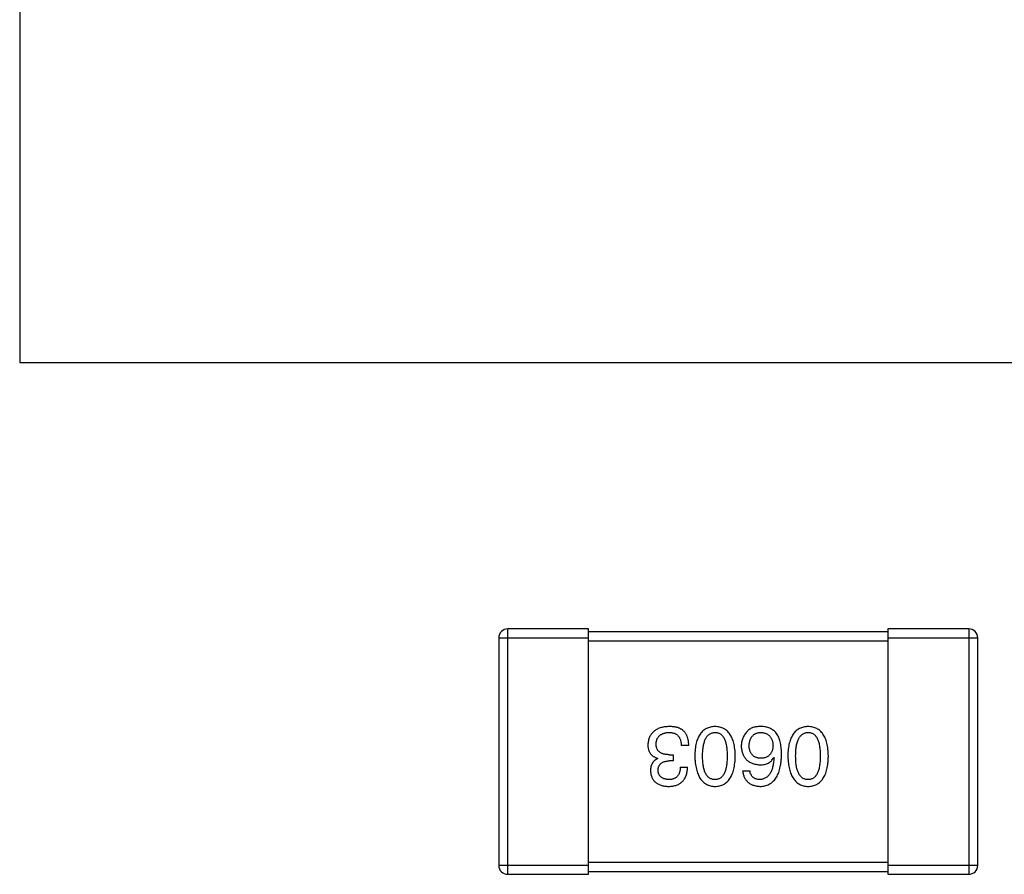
# Model space of a CAD drawing. Header units: millimetres. Extents: x 72 to 239, y 133 to 319.
# Tile 193 of 240: x 134.83 to 138.12, y 281.11 to 283.97. Entities that reach past the tile are written whole.
import ezdxf

# ---------------------------------------------------------------- set-up
doc = ezdxf.new("R2010")
doc.units = ezdxf.units.MM
doc.header["$LTSCALE"] = 5
doc.layers.get('0').update_dxf_attribs({"linetype": 'CONTINUOUS'})

msp = doc.modelspace()

# ---------------------------------------------------------------- linework, layer by layer
for p, q in [((134.8284, 286.8244), (134.8284, 282.8228)), ((134.8284, 282.8228), (139.2284, 282.8228)), ((136.4583, 281.1127), (136.4583, 281.9327)), ((136.7283, 281.9327), (136.4583, 281.9327)), ((136.7283, 281.1127), (136.7283, 281.9327)), ((137.7283, 281.9327), (137.7283, 281.1127)), ((137.9983, 281.9327), (137.7283, 281.9327)), ((137.9983, 281.9327), (137.9983, 281.1127)), ((136.4283, 281.9027), (136.4283, 281.1427)), ((136.4283, 281.9027), (136.7283, 281.9027)), ((137.7283, 281.9227), (136.7283, 281.9227)), ((136.7283, 281.8927), (137.7283, 281.8927)), ((137.7283, 281.9027), (138.0283, 281.9027)), ((138.0283, 281.1427), (138.0283, 281.9027)), ((137.063, 281.5431), (137.0379, 281.5431)), ((136.9592, 281.4994), (136.9592, 281.5005)), ((136.9985, 281.5125), (137.0106, 281.5125)), ((137.0106, 281.5125), (137.0106, 281.4917)), ((137.3466, 281.5027), (137.3477, 281.5016)), ((137.0106, 281.4917), (136.9975, 281.4917)), ((137.0346, 281.471), (137.0587, 281.471)), ((137.2427, 281.4589), (137.2668, 281.4589)), ((136.7283, 281.1427), (136.4283, 281.1427)), ((137.7283, 281.1527), (136.7283, 281.1527)), ((138.0283, 281.1427), (137.7283, 281.1427)), ((136.4583, 281.1127), (136.7283, 281.1127)), ((136.7283, 281.1227), (137.7283, 281.1227)), ((137.7283, 281.1127), (137.9983, 281.1127))]:
    msp.add_line(p, q)
for centre, start, end in [((136.4583, 281.9027), 90, 180), ((137.9983, 281.9027), 0, 90), ((136.4583, 281.1427), 180, 270), ((137.9983, 281.1427), 270, 0)]:
    msp.add_arc(centre, 0.03, start, end)
for points, knots in [([(136.9975, 281.6065), (136.9947, 281.6063), (136.9894, 281.6061), (136.9816, 281.6052), (136.9744, 281.6038), (136.9677, 281.6019), (136.9614, 281.5997), (136.9557, 281.597), (136.9505, 281.5938), (136.9458, 281.5902), (136.9416, 281.5861), (136.9378, 281.5816), (136.9346, 281.5766), (136.932, 281.5712), (136.9298, 281.5654), (136.9281, 281.5591), (136.9269, 281.5523), (136.9266, 281.5477), (136.9264, 281.5453)], [0, 0, 0, 0, 0.078078, 0.151942, 0.221594, 0.28726, 0.350176, 0.409768, 0.467648, 0.523784, 0.578904, 0.634014, 0.689819, 0.746826, 0.805875, 0.867063, 0.931764, 1, 1, 1, 1]), ([(137.0335, 281.5999), (137.0324, 281.6005), (137.03, 281.6015), (137.0263, 281.6029), (137.0222, 281.604), (137.0179, 281.6049), (137.0132, 281.6056), (137.0082, 281.6061), (137.0029, 281.6064), (136.9993, 281.6064), (136.9975, 281.6065)], [0, 0, 0, 0, 0.101955, 0.208983, 0.322698, 0.44339, 0.570851, 0.70629, 0.84885, 1, 1, 1, 1]), ([(137.063, 281.5431), (137.063, 281.5449), (137.0628, 281.5484), (137.0624, 281.5535), (137.0617, 281.5583), (137.0608, 281.563), (137.0597, 281.5674), (137.0584, 281.5715), (137.0569, 281.5755), (137.0552, 281.5791), (137.0532, 281.5826), (137.0511, 281.5858), (137.0487, 281.5888), (137.0461, 281.5915), (137.0433, 281.594), (137.0402, 281.5962), (137.037, 281.5983), (137.0347, 281.5994), (137.0335, 281.5999)], [0, 0, 0, 0, 0.078937, 0.154495, 0.226898, 0.296844, 0.363348, 0.427781, 0.48946, 0.549586, 0.607902, 0.664733, 0.720805, 0.776157, 0.831175, 0.886736, 0.943094, 1, 1, 1, 1]), ([(137.1507, 281.6065), (137.148, 281.6064), (137.1429, 281.6061), (137.1354, 281.6049), (137.1284, 281.6028), (137.1218, 281.6001), (137.1158, 281.5965), (137.1103, 281.5922), (137.1053, 281.5872), (137.1008, 281.5813), (137.0968, 281.5748), (137.0933, 281.5674), (137.0903, 281.5594), (137.0879, 281.5506), (137.0858, 281.541), (137.0844, 281.5307), (137.0833, 281.5197), (137.0831, 281.512), (137.0829, 281.5081)], [0, 0, 0, 0, 0.059134, 0.115603, 0.169236, 0.221572, 0.273254, 0.32474, 0.377319, 0.431815, 0.488555, 0.548609, 0.612242, 0.680182, 0.75251, 0.829782, 0.91231, 1, 1, 1, 1]), ([(137.2185, 281.5081), (137.2183, 281.512), (137.2181, 281.5197), (137.217, 281.5307), (137.2156, 281.541), (137.2135, 281.5506), (137.2111, 281.5594), (137.2081, 281.5674), (137.2046, 281.5748), (137.2006, 281.5813), (137.1961, 281.5872), (137.1911, 281.5922), (137.1856, 281.5965), (137.1796, 281.6001), (137.173, 281.6028), (137.166, 281.6049), (137.1585, 281.6061), (137.1533, 281.6064), (137.1507, 281.6065)], [0, 0, 0, 0, 0.087693, 0.170223, 0.247496, 0.319826, 0.387768, 0.451403, 0.511459, 0.568358, 0.622671, 0.675251, 0.726739, 0.778422, 0.830759, 0.884394, 0.940865, 1, 1, 1, 1]), ([(137.3072, 281.6065), (137.3044, 281.6065), (137.299, 281.6066), (137.2912, 281.606), (137.284, 281.6049), (137.2775, 281.6031), (137.2717, 281.6008), (137.2665, 281.5978), (137.2618, 281.5943), (137.2593, 281.5915), (137.258, 281.5901)], [0, 0, 0, 0, 0.156782, 0.301945, 0.436395, 0.561474, 0.678489, 0.78853, 0.894967, 1, 1, 1, 1]), ([(137.3586, 281.5802), (137.3571, 281.5823), (137.3542, 281.5862), (137.3489, 281.5914), (137.3433, 281.5958), (137.337, 281.5995), (137.3303, 281.6024), (137.3231, 281.6046), (137.3153, 281.606), (137.31, 281.6063), (137.3072, 281.6065)], [0, 0, 0, 0, 0.125033, 0.246266, 0.36603, 0.485265, 0.606781, 0.732144, 0.862551, 1, 1, 1, 1]), ([(137.4616, 281.6065), (137.4589, 281.6064), (137.4537, 281.6061), (137.4462, 281.6049), (137.4392, 281.6028), (137.4327, 281.6001), (137.4267, 281.5965), (137.4212, 281.5922), (137.4161, 281.5872), (137.4116, 281.5813), (137.4077, 281.5748), (137.4042, 281.5674), (137.4012, 281.5594), (137.3987, 281.5506), (137.3967, 281.541), (137.3952, 281.5307), (137.3942, 281.5197), (137.3939, 281.512), (137.3938, 281.5081)], [0, 0, 0, 0, 0.059134, 0.115603, 0.169236, 0.221572, 0.273254, 0.32474, 0.377319, 0.431815, 0.488555, 0.548609, 0.612242, 0.680182, 0.75251, 0.829782, 0.91231, 1, 1, 1, 1]), ([(137.5293, 281.5081), (137.5292, 281.512), (137.5289, 281.5197), (137.5279, 281.5307), (137.5264, 281.541), (137.5244, 281.5506), (137.5219, 281.5594), (137.5189, 281.5674), (137.5155, 281.5748), (137.5114, 281.5813), (137.507, 281.5872), (137.502, 281.5922), (137.4965, 281.5965), (137.4904, 281.6001), (137.4839, 281.6028), (137.4769, 281.6049), (137.4694, 281.6061), (137.4642, 281.6064), (137.4616, 281.6065)], [0, 0, 0, 0, 0.087693, 0.170223, 0.247496, 0.319826, 0.387768, 0.451403, 0.511459, 0.568358, 0.622671, 0.675251, 0.726739, 0.778422, 0.830759, 0.884394, 0.940865, 1, 1, 1, 1]), ([(136.9537, 281.5486), (136.9538, 281.55), (136.9541, 281.5529), (136.9548, 281.557), (136.9558, 281.5609), (136.9571, 281.5645), (136.9588, 281.5678), (136.9607, 281.5709), (136.9629, 281.5736), (136.9654, 281.5762), (136.9683, 281.5785), (136.9714, 281.5805), (136.9748, 281.5822), (136.9786, 281.5837), (136.9826, 281.5848), (136.9869, 281.5858), (136.9915, 281.5865), (136.9947, 281.5867), (136.9964, 281.5868)], [0, 0, 0, 0, 0.068514, 0.133941, 0.195994, 0.255362, 0.312994, 0.369441, 0.424687, 0.480522, 0.537148, 0.594801, 0.654411, 0.716817, 0.781981, 0.850498, 0.923306, 1, 1, 1, 1]), ([(136.9964, 281.5868), (136.998, 281.5868), (137.0012, 281.5867), (137.0058, 281.5862), (137.0101, 281.5854), (137.0141, 281.5841), (137.0178, 281.5826), (137.0212, 281.5807), (137.0242, 281.5785), (137.027, 281.5759), (137.0295, 281.573), (137.0316, 281.5697), (137.0335, 281.5661), (137.035, 281.5622), (137.0362, 281.5579), (137.0371, 281.5532), (137.0377, 281.5483), (137.0378, 281.5449), (137.0379, 281.5431)], [0, 0, 0, 0, 0.071272, 0.13882, 0.201858, 0.262757, 0.320043, 0.376709, 0.431462, 0.486034, 0.541209, 0.597703, 0.65589, 0.717768, 0.782056, 0.850407, 0.92277, 1, 1, 1, 1]), ([(137.1092, 281.5081), (137.1092, 281.5112), (137.1093, 281.5173), (137.1097, 281.5261), (137.1105, 281.5343), (137.1117, 281.542), (137.1131, 281.549), (137.1149, 281.5554), (137.117, 281.5613), (137.1194, 281.5665), (137.1222, 281.5712), (137.1253, 281.5752), (137.1287, 281.5787), (137.1325, 281.5815), (137.1366, 281.5838), (137.141, 281.5855), (137.1457, 281.5865), (137.149, 281.5867), (137.1507, 281.5868)], [0, 0, 0, 0, 0.094834, 0.184067, 0.267029, 0.344713, 0.417334, 0.484367, 0.546941, 0.604717, 0.65953, 0.710539, 0.759381, 0.806382, 0.853027, 0.900623, 0.949121, 1, 1, 1, 1]), ([(137.1507, 281.5868), (137.1523, 281.5867), (137.1555, 281.5866), (137.1602, 281.5857), (137.1645, 281.5842), (137.1685, 281.5819), (137.1721, 281.5792), (137.1755, 281.5758), (137.1785, 281.5717), (137.1812, 281.567), (137.1835, 281.5618), (137.1856, 281.5559), (137.1873, 281.5494), (137.1887, 281.5424), (137.1898, 281.5347), (137.1906, 281.5264), (137.1911, 281.5174), (137.1911, 281.5113), (137.1911, 281.5081)], [0, 0, 0, 0, 0.049766, 0.097012, 0.143225, 0.188786, 0.235079, 0.282962, 0.333687, 0.387747, 0.445963, 0.508657, 0.576545, 0.649868, 0.72822, 0.812712, 0.903543, 1, 1, 1, 1]), ([(137.258, 281.5901), (137.2565, 281.5883), (137.2534, 281.5849), (137.2494, 281.5793), (137.246, 281.5735), (137.2432, 281.5675), (137.241, 281.5611), (137.2395, 281.5546), (137.2386, 281.5478), (137.2384, 281.5432), (137.2384, 281.5409)], [0, 0, 0, 0, 0.129393, 0.255335, 0.378531, 0.500878, 0.622934, 0.746191, 0.87096, 1, 1, 1, 1]), ([(137.2646, 281.542), (137.2647, 281.5437), (137.2649, 281.5471), (137.2656, 281.552), (137.2666, 281.5565), (137.2677, 281.5607), (137.2692, 281.5647), (137.2709, 281.5683), (137.2729, 281.5716), (137.2752, 281.5745), (137.2777, 281.5772), (137.2805, 281.5796), (137.2836, 281.5816), (137.2869, 281.5833), (137.2905, 281.5847), (137.2944, 281.5857), (137.2985, 281.5864), (137.3014, 281.5867), (137.3029, 281.5868)], [0, 0, 0, 0, 0.078863, 0.153308, 0.223539, 0.289857, 0.35341, 0.413572, 0.471721, 0.528235, 0.584279, 0.638781, 0.69466, 0.751251, 0.809198, 0.869697, 0.933318, 1, 1, 1, 1]), ([(137.3029, 281.5868), (137.3044, 281.5867), (137.3076, 281.5866), (137.312, 281.5859), (137.3163, 281.585), (137.3202, 281.5837), (137.3238, 281.5822), (137.3271, 281.5802), (137.3302, 281.578), (137.3329, 281.5753), (137.3355, 281.5725), (137.3376, 281.5692), (137.3395, 281.5657), (137.3411, 281.5618), (137.3423, 281.5575), (137.3433, 281.553), (137.3441, 281.5482), (137.3443, 281.5448), (137.3444, 281.5431)], [0, 0, 0, 0, 0.070403, 0.137196, 0.200053, 0.260887, 0.31876, 0.37535, 0.430743, 0.485927, 0.541678, 0.598832, 0.657726, 0.719441, 0.783504, 0.851852, 0.923533, 1, 1, 1, 1]), ([(137.3728, 281.5125), (137.3728, 281.516), (137.3727, 281.5229), (137.372, 281.5329), (137.371, 281.5423), (137.3693, 281.5511), (137.3674, 281.5593), (137.365, 281.5669), (137.3621, 281.5739), (137.3597, 281.5782), (137.3586, 281.5802)], [0, 0, 0, 0, 0.151498, 0.29521, 0.430242, 0.557137, 0.677306, 0.790845, 0.898111, 1, 1, 1, 1]), ([(137.42, 281.5081), (137.4201, 281.5112), (137.4201, 281.5173), (137.4206, 281.5261), (137.4214, 281.5343), (137.4225, 281.542), (137.424, 281.549), (137.4257, 281.5554), (137.4278, 281.5613), (137.4303, 281.5665), (137.433, 281.5712), (137.4361, 281.5752), (137.4395, 281.5787), (137.4433, 281.5815), (137.4474, 281.5838), (137.4518, 281.5855), (137.4566, 281.5865), (137.4599, 281.5867), (137.4616, 281.5868)], [0, 0, 0, 0, 0.094834, 0.184067, 0.267029, 0.344713, 0.417334, 0.484367, 0.546941, 0.604717, 0.65953, 0.710539, 0.759381, 0.806382, 0.853027, 0.900623, 0.949121, 1, 1, 1, 1]), ([(137.4616, 281.5868), (137.4632, 281.5867), (137.4664, 281.5866), (137.471, 281.5857), (137.4754, 281.5842), (137.4793, 281.5819), (137.483, 281.5792), (137.4864, 281.5758), (137.4894, 281.5717), (137.492, 281.567), (137.4944, 281.5618), (137.4965, 281.5559), (137.4981, 281.5494), (137.4996, 281.5424), (137.5007, 281.5347), (137.5014, 281.5264), (137.5019, 281.5174), (137.502, 281.5113), (137.502, 281.5081)], [0, 0, 0, 0, 0.049766, 0.097012, 0.143225, 0.188786, 0.235079, 0.282962, 0.333687, 0.387747, 0.445963, 0.508657, 0.576545, 0.649868, 0.72822, 0.812712, 0.903543, 1, 1, 1, 1]), ([(136.9264, 281.5453), (136.9264, 281.5438), (136.9265, 281.5411), (136.9269, 281.537), (136.9275, 281.5331), (136.9284, 281.5294), (136.9295, 281.5259), (136.931, 281.5226), (136.9326, 281.5195), (136.9345, 281.5165), (136.9367, 281.5138), (136.9392, 281.5113), (136.9419, 281.509), (136.9449, 281.5069), (136.9481, 281.505), (136.9515, 281.5032), (136.9553, 281.5017), (136.9579, 281.5009), (136.9592, 281.5005)], [0, 0, 0, 0, 0.071215, 0.138707, 0.20396, 0.266995, 0.327734, 0.387609, 0.445602, 0.503345, 0.561136, 0.618597, 0.677672, 0.738255, 0.799989, 0.863961, 0.930555, 1, 1, 1, 1]), ([(136.9985, 281.5125), (136.9967, 281.5125), (136.9932, 281.5125), (136.9882, 281.513), (136.9834, 281.5136), (136.979, 281.5147), (136.975, 281.5159), (136.9712, 281.5174), (136.9679, 281.5193), (136.9649, 281.5214), (136.9623, 281.5238), (136.96, 281.5265), (136.958, 281.5295), (136.9564, 281.5328), (136.9552, 281.5363), (136.9543, 281.5402), (136.9538, 281.5443), (136.9538, 281.5471), (136.9537, 281.5486)], [0, 0, 0, 0, 0.082495, 0.159728, 0.232496, 0.300725, 0.365163, 0.425859, 0.483728, 0.538892, 0.592921, 0.646195, 0.699968, 0.754746, 0.811387, 0.870806, 0.933482, 1, 1, 1, 1]), ([(137.2384, 281.5409), (137.2385, 281.5386), (137.2387, 281.534), (137.2397, 281.5273), (137.2411, 281.5211), (137.2429, 281.5153), (137.2453, 281.5099), (137.2481, 281.505), (137.2513, 281.5004), (137.255, 281.4963), (137.2591, 281.4926), (137.2637, 281.4893), (137.2688, 281.4865), (137.2743, 281.484), (137.2802, 281.482), (137.2866, 281.4805), (137.2935, 281.4793), (137.2982, 281.4788), (137.3007, 281.4786)], [0, 0, 0, 0, 0.071527, 0.139094, 0.20346, 0.264939, 0.323904, 0.381383, 0.437591, 0.493343, 0.549401, 0.606085, 0.664838, 0.725424, 0.788712, 0.855452, 0.925772, 1, 1, 1, 1]), ([(137.3039, 281.5005), (137.3024, 281.5005), (137.2995, 281.5007), (137.2953, 281.5013), (137.2913, 281.5022), (137.2876, 281.5034), (137.2842, 281.5049), (137.281, 281.5067), (137.2781, 281.5089), (137.2755, 281.5114), (137.2732, 281.5141), (137.2711, 281.5172), (137.2693, 281.5206), (137.2678, 281.5243), (137.2666, 281.5283), (137.2656, 281.5326), (137.2649, 281.5372), (137.2647, 281.5404), (137.2646, 281.542)], [0, 0, 0, 0, 0.069884, 0.136529, 0.199638, 0.259844, 0.317774, 0.374356, 0.430026, 0.485148, 0.5409, 0.597889, 0.657472, 0.718614, 0.783613, 0.85129, 0.923712, 1, 1, 1, 1]), ([(137.3444, 281.5431), (137.3443, 281.5414), (137.344, 281.5381), (137.3434, 281.5334), (137.3423, 281.529), (137.3411, 281.5249), (137.3396, 281.5211), (137.3377, 281.5176), (137.3356, 281.5145), (137.3332, 281.5116), (137.3305, 281.5091), (137.3276, 281.5069), (137.3244, 281.505), (137.3208, 281.5035), (137.317, 281.5022), (137.3129, 281.5013), (137.3085, 281.5007), (137.3055, 281.5005), (137.3039, 281.5005)], [0, 0, 0, 0, 0.076072, 0.148369, 0.216753, 0.281358, 0.342792, 0.401604, 0.458929, 0.514444, 0.569818, 0.625343, 0.681554, 0.739608, 0.800134, 0.863477, 0.929547, 1, 1, 1, 1]), ([(136.9592, 281.4994), (136.9573, 281.4984), (136.9536, 281.4965), (136.9486, 281.4929), (136.9444, 281.4885), (136.941, 281.4836), (136.9384, 281.478), (136.9365, 281.4718), (136.9353, 281.465), (136.9352, 281.4603), (136.9352, 281.4578)], [0, 0, 0, 0, 0.125227, 0.244792, 0.361427, 0.478215, 0.59667, 0.722058, 0.856314, 1, 1, 1, 1]), ([(137.0829, 281.5081), (137.0831, 281.5041), (137.0835, 281.4963), (137.0846, 281.485), (137.0862, 281.4744), (137.0883, 281.4646), (137.0908, 281.4556), (137.0938, 281.4473), (137.0973, 281.4398), (137.1013, 281.433), (137.1058, 281.427), (137.1108, 281.4217), (137.1163, 281.4172), (137.1222, 281.4135), (137.1287, 281.4106), (137.1356, 281.4084), (137.143, 281.4069), (137.1481, 281.4066), (137.1507, 281.4065)], [0, 0, 0, 0, 0.088475, 0.171606, 0.249595, 0.322626, 0.391327, 0.455765, 0.516374, 0.573675, 0.628522, 0.681161, 0.732559, 0.783563, 0.83504, 0.887639, 0.942585, 1, 1, 1, 1]), ([(137.1507, 281.4294), (137.149, 281.4295), (137.1458, 281.4296), (137.141, 281.4305), (137.1366, 281.4321), (137.1324, 281.4342), (137.1287, 281.4371), (137.1252, 281.4405), (137.1222, 281.4445), (137.1194, 281.4492), (137.117, 281.4544), (137.1149, 281.4603), (137.1131, 281.4668), (137.1117, 281.4738), (137.1105, 281.4815), (137.1097, 281.4899), (137.1093, 281.4988), (137.1092, 281.5049), (137.1092, 281.5081)], [0, 0, 0, 0, 0.050604, 0.098688, 0.145699, 0.191791, 0.238625, 0.286717, 0.337546, 0.391814, 0.449755, 0.512106, 0.579685, 0.652048, 0.730262, 0.814146, 0.904281, 1, 1, 1, 1]), ([(137.1507, 281.4065), (137.1533, 281.4066), (137.1585, 281.4068), (137.166, 281.4081), (137.173, 281.4103), (137.1796, 281.4131), (137.1856, 281.4168), (137.1911, 281.4212), (137.1961, 281.4264), (137.2006, 281.4325), (137.2046, 281.4392), (137.2081, 281.4468), (137.2111, 281.4551), (137.2135, 281.4642), (137.2156, 281.4741), (137.217, 281.4848), (137.2181, 281.4962), (137.2183, 281.5041), (137.2185, 281.5081)], [0, 0, 0, 0, 0.057911, 0.113262, 0.165956, 0.217443, 0.268511, 0.319665, 0.372, 0.426129, 0.483365, 0.543779, 0.607756, 0.676562, 0.749704, 0.827713, 0.911177, 1, 1, 1, 1]), ([(137.1911, 281.5081), (137.1911, 281.5049), (137.1911, 281.4988), (137.1906, 281.4899), (137.1898, 281.4815), (137.1887, 281.4738), (137.1872, 281.4668), (137.1856, 281.4603), (137.1835, 281.4544), (137.1812, 281.4492), (137.1785, 281.4445), (137.1755, 281.4405), (137.1721, 281.4371), (137.1685, 281.4342), (137.1645, 281.4321), (137.1602, 281.4305), (137.1555, 281.4296), (137.1523, 281.4295), (137.1507, 281.4294)], [0, 0, 0, 0, 0.096452, 0.187278, 0.271765, 0.350519, 0.423437, 0.491321, 0.554011, 0.612224, 0.666281, 0.717003, 0.764884, 0.811423, 0.856783, 0.902993, 0.950236, 1, 1, 1, 1]), ([(137.3007, 281.4065), (137.3035, 281.4066), (137.309, 281.407), (137.317, 281.4084), (137.3245, 281.4107), (137.3314, 281.4138), (137.3379, 281.4176), (137.3437, 281.4223), (137.3491, 281.4278), (137.3538, 281.4341), (137.3581, 281.4412), (137.3618, 281.449), (137.365, 281.4577), (137.3676, 281.4671), (137.3698, 281.4773), (137.3713, 281.4883), (137.3724, 281.5001), (137.3727, 281.5083), (137.3728, 281.5125)], [0, 0, 0, 0, 0.058957, 0.115262, 0.16907, 0.221312, 0.273147, 0.324961, 0.377649, 0.432026, 0.488925, 0.549039, 0.612912, 0.680653, 0.753056, 0.830314, 0.912483, 1, 1, 1, 1]), ([(137.3007, 281.4786), (137.3033, 281.4787), (137.3084, 281.4788), (137.3157, 281.4799), (137.3224, 281.4818), (137.3286, 281.4844), (137.3341, 281.4879), (137.3389, 281.492), (137.3432, 281.497), (137.3454, 281.5007), (137.3466, 281.5027)], [0, 0, 0, 0, 0.144617, 0.279572, 0.40596, 0.526097, 0.64389, 0.760003, 0.877724, 1, 1, 1, 1]), ([(137.3477, 281.5016), (137.3475, 281.4987), (137.3471, 281.4932), (137.346, 281.4853), (137.3448, 281.4779), (137.3432, 281.4709), (137.3413, 281.4646), (137.3391, 281.4587), (137.3367, 281.4534), (137.3339, 281.4486), (137.3307, 281.4443), (137.3274, 281.4406), (137.3237, 281.4373), (137.3196, 281.4347), (137.3153, 281.4325), (137.3107, 281.431), (137.3058, 281.4298), (137.3024, 281.4296), (137.3007, 281.4294)], [0, 0, 0, 0, 0.089218, 0.173709, 0.252753, 0.326963, 0.397099, 0.462534, 0.524018, 0.582178, 0.637235, 0.689955, 0.741228, 0.791618, 0.841661, 0.892925, 0.945259, 1, 1, 1, 1]), ([(137.3938, 281.5081), (137.394, 281.5041), (137.3943, 281.4963), (137.3955, 281.485), (137.3971, 281.4744), (137.3991, 281.4646), (137.4017, 281.4556), (137.4047, 281.4473), (137.4082, 281.4398), (137.4122, 281.433), (137.4167, 281.427), (137.4217, 281.4217), (137.4271, 281.4172), (137.4331, 281.4135), (137.4395, 281.4106), (137.4465, 281.4084), (137.4538, 281.4069), (137.459, 281.4066), (137.4616, 281.4065)], [0, 0, 0, 0, 0.088475, 0.171606, 0.249595, 0.322626, 0.391327, 0.455765, 0.516374, 0.573675, 0.628522, 0.681161, 0.732559, 0.783563, 0.83504, 0.887639, 0.942585, 1, 1, 1, 1]), ([(137.4616, 281.4294), (137.4599, 281.4295), (137.4566, 281.4296), (137.4519, 281.4305), (137.4474, 281.4321), (137.4433, 281.4342), (137.4396, 281.4371), (137.4361, 281.4405), (137.4331, 281.4445), (137.4302, 281.4492), (137.4278, 281.4544), (137.4257, 281.4603), (137.424, 281.4668), (137.4225, 281.4738), (137.4214, 281.4815), (137.4206, 281.4899), (137.4201, 281.4988), (137.4201, 281.5049), (137.42, 281.5081)], [0, 0, 0, 0, 0.050604, 0.098688, 0.145699, 0.191791, 0.238625, 0.286717, 0.337546, 0.391814, 0.449755, 0.512106, 0.579685, 0.652048, 0.730262, 0.814146, 0.904281, 1, 1, 1, 1]), ([(137.4616, 281.4065), (137.4642, 281.4066), (137.4694, 281.4068), (137.4769, 281.4081), (137.4839, 281.4103), (137.4904, 281.4131), (137.4965, 281.4168), (137.502, 281.4212), (137.507, 281.4264), (137.5115, 281.4325), (137.5155, 281.4392), (137.5189, 281.4468), (137.5219, 281.4551), (137.5244, 281.4642), (137.5264, 281.4741), (137.5279, 281.4848), (137.5289, 281.4962), (137.5292, 281.5041), (137.5293, 281.5081)], [0, 0, 0, 0, 0.057911, 0.113262, 0.165956, 0.217443, 0.268511, 0.319665, 0.372, 0.426129, 0.483365, 0.543779, 0.607756, 0.676562, 0.749704, 0.827713, 0.911177, 1, 1, 1, 1]), ([(137.502, 281.5081), (137.502, 281.5049), (137.5019, 281.4988), (137.5014, 281.4899), (137.5007, 281.4815), (137.4996, 281.4738), (137.4981, 281.4668), (137.4965, 281.4603), (137.4944, 281.4544), (137.492, 281.4492), (137.4894, 281.4445), (137.4864, 281.4405), (137.483, 281.4371), (137.4794, 281.4342), (137.4754, 281.4321), (137.471, 281.4305), (137.4664, 281.4296), (137.4632, 281.4295), (137.4616, 281.4294)], [0, 0, 0, 0, 0.096452, 0.187278, 0.271765, 0.350519, 0.423437, 0.491321, 0.554011, 0.612224, 0.666281, 0.717003, 0.764884, 0.811423, 0.856783, 0.902993, 0.950236, 1, 1, 1, 1]), ([(136.9603, 281.46), (136.9604, 281.4613), (136.9605, 281.4637), (136.961, 281.4672), (136.9618, 281.4704), (136.9629, 281.4735), (136.9643, 281.4763), (136.966, 281.4788), (136.9679, 281.4812), (136.9701, 281.4833), (136.9726, 281.4852), (136.9753, 281.4868), (136.9783, 281.4882), (136.9816, 281.4894), (136.9852, 281.4903), (136.989, 281.491), (136.9932, 281.4915), (136.996, 281.4917), (136.9975, 281.4917)], [0, 0, 0, 0, 0.067741, 0.131599, 0.192143, 0.249977, 0.306453, 0.361639, 0.416449, 0.471489, 0.527582, 0.584873, 0.644974, 0.70814, 0.77492, 0.845909, 0.920585, 1, 1, 1, 1]), ([(136.9953, 281.4065), (136.9978, 281.4066), (137.0027, 281.4067), (137.0098, 281.4076), (137.0164, 281.4089), (137.0225, 281.4108), (137.0282, 281.4131), (137.0334, 281.4159), (137.0381, 281.4193), (137.0423, 281.4231), (137.0461, 281.4274), (137.0493, 281.4322), (137.0521, 281.4375), (137.0544, 281.4432), (137.0562, 281.4495), (137.0575, 281.4562), (137.0584, 281.4634), (137.0586, 281.4684), (137.0587, 281.471)], [0, 0, 0, 0, 0.073232, 0.142595, 0.207997, 0.270074, 0.329156, 0.386529, 0.441846, 0.496976, 0.551877, 0.607941, 0.665637, 0.725446, 0.788542, 0.855101, 0.925196, 1, 1, 1, 1]), ([(137.0346, 281.471), (137.0345, 281.4693), (137.0344, 281.466), (137.0338, 281.4613), (137.033, 281.4569), (137.0319, 281.4528), (137.0305, 281.4491), (137.0288, 281.4457), (137.0268, 281.4425), (137.0246, 281.4398), (137.022, 281.4373), (137.0192, 281.4352), (137.0161, 281.4334), (137.0127, 281.4319), (137.009, 281.4308), (137.005, 281.43), (137.0008, 281.4295), (136.9979, 281.4295), (136.9964, 281.4294)], [0, 0, 0, 0, 0.078134, 0.15164, 0.221358, 0.286689, 0.348614, 0.407697, 0.464247, 0.520153, 0.574432, 0.629291, 0.684538, 0.742032, 0.801329, 0.863637, 0.930123, 1, 1, 1, 1]), ([(136.9352, 281.4578), (136.9353, 281.4559), (136.9357, 281.452), (136.9367, 281.4463), (136.9382, 281.4411), (136.94, 281.4362), (136.9423, 281.4317), (136.9451, 281.4275), (136.9482, 281.4237), (136.9518, 281.4203), (136.9558, 281.4173), (136.9602, 281.4146), (136.965, 281.4123), (136.9703, 281.4104), (136.9759, 281.4088), (136.982, 281.4077), (136.9885, 281.4068), (136.993, 281.4066), (136.9953, 281.4065)], [0, 0, 0, 0, 0.067521, 0.132139, 0.193339, 0.252064, 0.309083, 0.364848, 0.420021, 0.475612, 0.532002, 0.589602, 0.649896, 0.712634, 0.778603, 0.848416, 0.922155, 1, 1, 1, 1]), ([(136.9964, 281.4294), (136.995, 281.4295), (136.9923, 281.4296), (136.9884, 281.4301), (136.9848, 281.4308), (136.9814, 281.4317), (136.9783, 281.4328), (136.9754, 281.4342), (136.9728, 281.4358), (136.9704, 281.4376), (136.9682, 281.4396), (136.9664, 281.4419), (136.9647, 281.4443), (136.9633, 281.4471), (136.9622, 281.45), (136.9613, 281.4531), (136.9606, 281.4565), (136.9604, 281.4588), (136.9603, 281.46)], [0, 0, 0, 0, 0.078051, 0.151197, 0.220412, 0.286742, 0.34933, 0.409464, 0.467368, 0.52298, 0.578639, 0.633998, 0.690142, 0.746855, 0.805868, 0.867776, 0.932345, 1, 1, 1, 1]), ([(137.2427, 281.4589), (137.243, 281.4569), (137.2435, 281.453), (137.2448, 281.4474), (137.2463, 281.4421), (137.2483, 281.4372), (137.2507, 281.4327), (137.2534, 281.4285), (137.2564, 281.4246), (137.2599, 281.4211), (137.2637, 281.4181), (137.2679, 281.4153), (137.2725, 281.4129), (137.2774, 281.4109), (137.2827, 281.4092), (137.2884, 281.4079), (137.2944, 281.407), (137.2985, 281.4067), (137.3007, 281.4065)], [0, 0, 0, 0, 0.06947, 0.136096, 0.199592, 0.260665, 0.319672, 0.377156, 0.433415, 0.489984, 0.546535, 0.604276, 0.663499, 0.725182, 0.788953, 0.855683, 0.926216, 1, 1, 1, 1]), ([(137.3007, 281.4294), (137.2984, 281.4295), (137.2941, 281.4296), (137.288, 281.4311), (137.2825, 281.4334), (137.2778, 281.4367), (137.2739, 281.4409), (137.2707, 281.4461), (137.2683, 281.4522), (137.2673, 281.4566), (137.2668, 281.4589)], [0, 0, 0, 0, 0.136586, 0.261496, 0.378089, 0.490612, 0.605522, 0.725767, 0.8561, 1, 1, 1, 1])]:
    msp.add_open_spline(points, degree=3, knots=knots)

doc.saveas('drawing.dxf')
